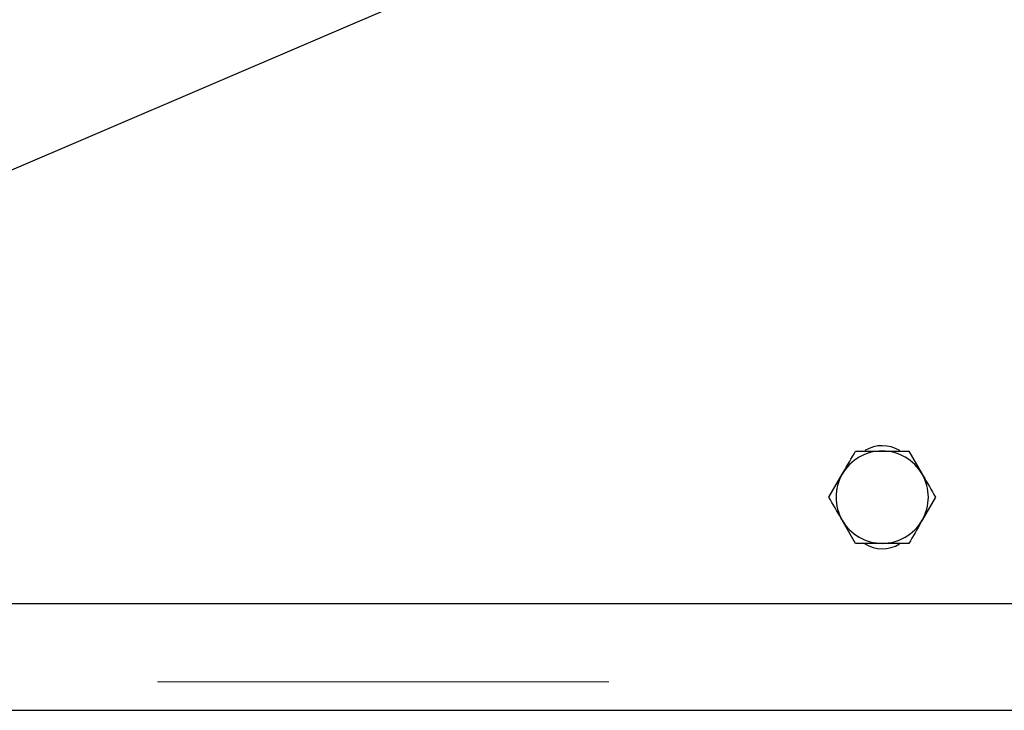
# Model space of a CAD drawing. Header units: millimetres. Extents: x 23 to 246, y 71 to 158.
# Tile 28 of 76: x 115.21 to 117.98, y 72.9 to 74.85. Entities that reach past the tile are written whole.
import ezdxf

# ---------------------------------------------------------------- set-up
doc = ezdxf.new("R2010")
doc.units = ezdxf.units.MM
doc.linetypes.add('PHANTOM', pattern=[12.7, 6.35, -1.27, 1.27, -1.27, 1.27, -1.27])

msp = doc.modelspace()

# ---------------------------------------------------------------- linework, layer by layer
at = {"color": 7, "linetype": 'Continuous', "lineweight": 25}
for p, q in [((117.2387, 75.3022), (114.4387, 74.1022)), ((117.7138, 73.6322), (117.7513, 73.5672)), ((117.4886, 73.5022), (117.5262, 73.5672)), ((117.7888, 73.5022), (117.7513, 73.4372)), ((117.5637, 73.3722), (117.5262, 73.4372)), ((118.0387, 73.2022), (114.4387, 73.2022)), ((95.2787, 72.9022), (118.9987, 72.9022))]:
    msp.add_line(p, q, dxfattribs=at)
at = {"color": 8, "linetype": 'PHANTOM', "lineweight": 18}
msp.add_line((95.2787, 72.9822), (118.9987, 72.9822), dxfattribs=at)
at = {"color": 7, "linetype": 'Continuous', "lineweight": 25}
for centre, radius, start, end in [((117.6387, 73.5022), 0.13, 90, 150), ((117.6387, 73.5522), 0.095, 58.8004, 120.8338), ((117.6387, 73.5022), 0.13, 30, 90), ((117.6387, 73.5022), 0.13, 150, 210), ((117.6387, 73.5022), 0.13, 330, 30), ((117.6387, 73.5022), 0.13, 210, 270), ((117.6387, 73.5022), 0.13, 270, 330), ((117.6387, 73.4522), 0.095, 238.8004, 300.8338)]:
    msp.add_arc(centre, radius, start, end, dxfattribs=at)
for points, knots in [([(117.5262, 73.5672), (117.527, 73.5687), (117.5397, 73.5907), (117.5521, 73.6122), (117.5637, 73.6322)], [0, 0, 0, 0, 0.07019, 1, 1, 1, 1]), ([(117.5637, 73.6322), (117.5829, 73.6322), (117.6076, 73.6322), (117.633, 73.6322), (117.6387, 73.6322)], [0, 0, 0, 0, 0.775817, 1, 1, 1, 1]), ([(117.6387, 73.6322), (117.659, 73.6322), (117.6844, 73.6322), (117.7089, 73.6322), (117.7138, 73.6322)], [0, 0, 0, 0, 0.7988062, 1, 1, 1, 1]), ([(117.7513, 73.5672), (117.7522, 73.5656), (117.7649, 73.5437), (117.7773, 73.5222), (117.7888, 73.5022)], [0, 0, 0, 0, 0.070215, 1, 1, 1, 1]), ([(117.5262, 73.4372), (117.5253, 73.4387), (117.5126, 73.4606), (117.5002, 73.4822), (117.4886, 73.5022)], [0, 0, 0, 0, 0.070219, 1, 1, 1, 1]), ([(117.7513, 73.4372), (117.7504, 73.4356), (117.7378, 73.4137), (117.7253, 73.3922), (117.7138, 73.3722)], [0, 0, 0, 0, 0.070186, 1, 1, 1, 1]), ([(117.6387, 73.3722), (117.633, 73.3722), (117.6076, 73.3722), (117.5829, 73.3722), (117.5637, 73.3722)], [0, 0, 0, 0, 0.224183, 1, 1, 1, 1]), ([(117.7138, 73.3722), (117.7089, 73.3722), (117.6844, 73.3722), (117.659, 73.3722), (117.6387, 73.3722)], [0, 0, 0, 0, 0.2011938, 1, 1, 1, 1])]:
    msp.add_open_spline(points, degree=3, knots=knots, dxfattribs=at)

doc.saveas('drawing.dxf')
